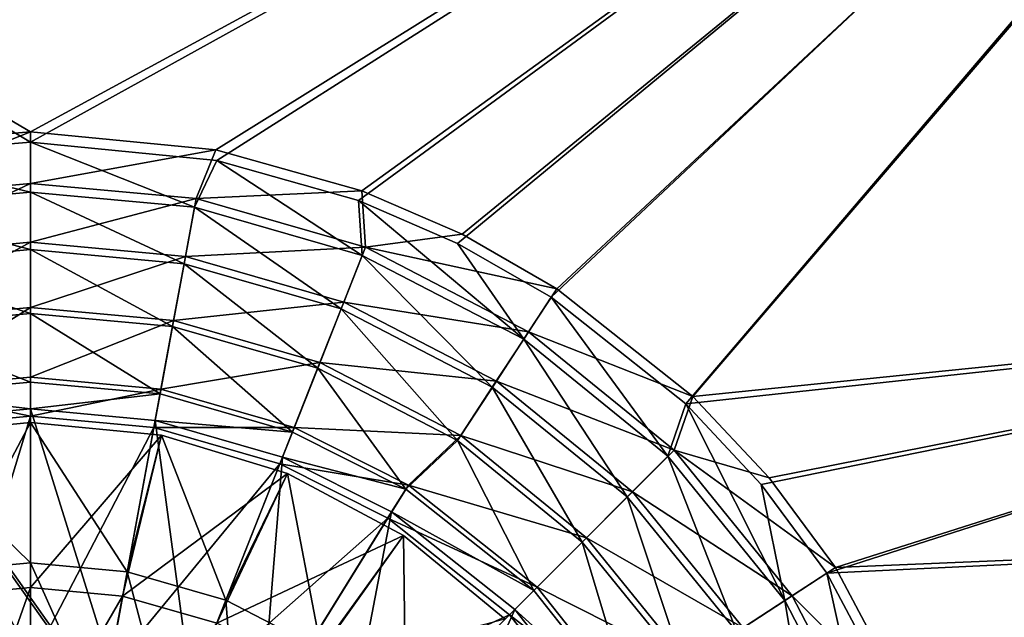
# Model space of a CAD drawing. Header units: metres. Extents: x 0 to 904, y -904 to 0.
# Tile 188 of 253: x 471 to 618, y -402 to -313. Entities that reach past the tile are written whole.
import ezdxf

# ---------------------------------------------------------------- set-up
doc = ezdxf.new("R2010")
doc.units = ezdxf.units.M

msp = doc.modelspace()

# ---------------------------------------------------------------- linework, layer by layer
at = {"layer": 'top0123413'}
for points in [[(599.026855, -599.023621, 106.499786), (74.938576, -244.304413, 117.34655), (244.305359, -74.93528, 117.346581)], [(783.459534, -78.803986, 110.644272), (821.526306, -350.769836, 106.817665), (244.305359, -74.93528, 117.346581)], [(821.526306, -350.769836, 106.817665), (608.480347, -591.158813, 106.480179), (244.305359, -74.93528, 117.346581)], [(244.305359, -74.93528, 117.346581), (608.480347, -591.158813, 106.480179), (599.026855, -599.023621, 106.499786)], [(76.680428, -244.304428, 120.325508), (592.962036, -609.72644, 109.443001), (244.305359, -76.679497, 120.325508)], [(244.305359, -76.679497, 120.325508), (592.962036, -609.72644, 109.443001), (600.576782, -600.573547, 109.461983)], [(785.042603, -80.559555, 113.603523), (244.305359, -76.679497, 120.325508), (819.806702, -350.769836, 109.839348)], [(819.806702, -350.769836, 109.839348), (244.305359, -76.679497, 120.325508), (609.729675, -592.958801, 109.443001)], [(244.305359, -76.679497, 120.325508), (600.576782, -600.573547, 109.461983), (609.729675, -592.958801, 109.443001)], [(599.026855, -599.023621, 106.499786), (78.807236, -783.456238, 110.644272), (74.938576, -244.304413, 117.34655)], [(592.962036, -609.72644, 109.443001), (76.680428, -244.304428, 120.325508), (350.77301, -819.803528, 109.839348)], [(608.480347, -591.158813, 106.480179), (821.526306, -350.769836, 106.817665), (619.882996, -584.848328, 106.417328)], [(819.806702, -350.769836, 109.839348), (609.729675, -592.958801, 109.443001), (620.769714, -586.848938, 109.382149)]]:
    msp.add_3dface(points, dxfattribs=at)
at = {"layer": 'top0123414'}
for points in [[(449.730469, -333.207977, 2176.059814), (472.999695, -331.284668, 2176.059814), (244, -194.317764, 2176.059814)], [(244, -194.317764, 2176.059814), (472.999695, -331.284668, 2176.059814), (720.773071, -194.317764, 2176.059814)], [(472.999695, -331.284668, 2176.059814), (500.740143, -334.026367, 2176.059814), (720.773071, -194.317764, 2176.059814)], [(720.773071, -194.317764, 2176.059814), (500.740143, -334.026367, 2176.059814), (521.85022, -339.970612, 2176.059814)], [(521.85022, -339.970612, 2176.059814), (536.608337, -346.362183, 2176.059814), (720.773071, -194.317764, 2176.059814)], [(720.773071, -194.317764, 2176.059814), (536.608337, -346.362183, 2176.059814), (550.54718, -354.384735, 2176.059814)], [(570.604431, -370.255066, 2176.059814), (720.773071, -194.317764, 2176.059814), (550.54718, -354.384735, 2176.059814)], [(720.773071, -354, 2176.059814), (720.773071, -194.317764, 2176.059814), (570.604431, -370.255066, 2176.059814)], [(720.773071, -195.263657, 2173.059814), (472.999756, -329.74942, 2173.059814), (244, -195.263657, 2173.059814)], [(472.999756, -329.74942, 2173.059814), (449.552734, -331.681213, 2173.059814), (244, -195.263657, 2173.059814)], [(500.591248, -332.431824, 2173.059814), (472.999756, -329.74942, 2173.059814), (720.773071, -195.263657, 2173.059814)], [(522.348083, -338.517914, 2173.059814), (500.591248, -332.431824, 2173.059814), (720.773071, -195.263657, 2173.059814)], [(537.282532, -344.982788, 2173.059814), (522.348083, -338.517914, 2173.059814), (720.773071, -195.263657, 2173.059814)], [(720.773071, -195.263657, 2173.059814), (551.387329, -353.099731, 2173.059814), (537.282532, -344.982788, 2173.059814)], [(571.674316, -369.153809, 2173.059814), (551.387329, -353.099731, 2173.059814), (720.773071, -195.263657, 2173.059814)], [(720.773071, -354, 2173.059814), (571.674316, -369.153809, 2173.059814), (720.773071, -195.263657, 2173.059814)], [(449.552734, -331.681213, 2173.059814), (472.999756, -329.74942, 2173.059814), (448.328491, -339.684326, 2163.779297)], [(448.328491, -339.684326, 2163.779297), (472.999756, -329.74942, 2173.059814), (472.999084, -337.420868, 2163.779297)], [(472.999756, -329.74942, 2173.059814), (500.591248, -332.431824, 2173.059814), (472.999084, -337.420868, 2163.779297)], [(472.999084, -338.728424, 2166.791016), (472.999695, -331.284668, 2176.059814), (449.730469, -333.207977, 2176.059814)], [(472.999084, -338.728424, 2166.791016), (497.431793, -340.970062, 2166.791016), (472.999695, -331.284668, 2176.059814)], [(497.431793, -340.970062, 2166.791016), (500.740143, -334.026367, 2176.059814), (472.999695, -331.284668, 2176.059814)], [(472.999084, -337.420868, 2163.779297), (500.591248, -332.431824, 2173.059814), (497.669708, -339.684326, 2163.779297)], [(500.591248, -332.431824, 2173.059814), (522.348083, -338.517914, 2173.059814), (497.669708, -339.684326, 2163.779297)], [(448.566406, -340.970062, 2166.791016), (472.999084, -338.728424, 2166.791016), (449.730469, -333.207977, 2176.059814)], [(497.431793, -340.970062, 2166.791016), (522.424194, -348.155945, 2166.791016), (500.740143, -334.026367, 2176.059814)], [(522.424194, -348.155945, 2166.791016), (521.85022, -339.970612, 2176.059814), (500.740143, -334.026367, 2176.059814)], [(449.923523, -348.303711, 2155.403564), (448.328491, -339.684326, 2163.779297), (472.999084, -337.420868, 2163.779297)], [(472.999084, -347.283905, 2158.415283), (472.999084, -338.728424, 2166.791016), (448.566406, -340.970062, 2166.791016)], [(472.999084, -346.186615, 2155.403564), (449.923523, -348.303711, 2155.403564), (472.999084, -337.420868, 2163.779297)], [(472.999084, -346.186615, 2155.403564), (472.999084, -337.420868, 2163.779297), (497.669708, -339.684326, 2163.779297)], [(472.999084, -347.283905, 2158.415283), (495.875, -349.382721, 2158.415283), (472.999084, -338.728424, 2166.791016)], [(495.875, -349.382721, 2158.415283), (497.431793, -340.970062, 2166.791016), (472.999084, -338.728424, 2166.791016)], [(497.669708, -339.684326, 2163.779297), (522.348083, -338.517914, 2173.059814), (522.905518, -346.940216, 2163.779297)], [(522.348083, -338.517914, 2173.059814), (537.282532, -344.982788, 2173.059814), (522.905518, -346.940216, 2163.779297)], [(496.074677, -348.303711, 2155.403564), (472.999084, -346.186615, 2155.403564), (497.669708, -339.684326, 2163.779297)], [(496.074677, -348.303711, 2155.403564), (497.669708, -339.684326, 2163.779297), (522.905518, -346.940216, 2163.779297)], [(522.424194, -348.155945, 2166.791016), (546.474487, -360.615509, 2166.791016), (521.85022, -339.970612, 2176.059814)], [(546.474487, -360.615509, 2166.791016), (536.608337, -346.362183, 2176.059814), (521.85022, -339.970612, 2176.059814)], [(450.123199, -349.382721, 2158.415283), (472.999084, -347.283905, 2158.415283), (448.566406, -340.970062, 2166.791016)], [(495.875, -349.382721, 2158.415283), (519.274963, -356.110748, 2158.415283), (497.431793, -340.970062, 2166.791016)], [(519.274963, -356.110748, 2158.415283), (522.424194, -348.155945, 2166.791016), (497.431793, -340.970062, 2166.791016)], [(522.905518, -346.940216, 2163.779297), (537.282532, -344.982788, 2173.059814), (551.387329, -353.099731, 2173.059814)], [(451.686584, -357.831146, 2148.115967), (449.923523, -348.303711, 2155.403564), (472.999084, -346.186615, 2155.403564)], [(472.999084, -356.779083, 2151.12207), (472.999084, -347.283905, 2158.415283), (450.123199, -349.382721, 2158.415283)], [(472.999084, -355.875793, 2148.115967), (451.686584, -357.831146, 2148.115967), (472.999084, -346.186615, 2155.403564)], [(472.999084, -355.875793, 2148.115967), (472.999084, -346.186615, 2155.403564), (496.074677, -348.303711, 2155.403564)], [(472.999084, -356.779083, 2151.12207), (494.147247, -358.71936, 2151.12207), (472.999084, -347.283905, 2158.415283)], [(494.147247, -358.71936, 2151.12207), (495.875, -349.382721, 2158.415283), (472.999084, -347.283905, 2158.415283)], [(519.678894, -355.090485, 2155.403564), (496.074677, -348.303711, 2155.403564), (522.905518, -346.940216, 2163.779297)], [(519.678894, -355.090485, 2155.403564), (522.905518, -346.940216, 2163.779297), (547.190002, -359.521088, 2163.779297)], [(522.905518, -346.940216, 2163.779297), (551.387329, -353.099731, 2173.059814), (547.190002, -359.521088, 2163.779297)], [(550.54718, -354.384735, 2176.059814), (536.608337, -346.362183, 2176.059814), (546.474487, -360.615509, 2166.791016)], [(494.311584, -357.831146, 2148.115967), (472.999084, -355.875793, 2148.115967), (496.074677, -348.303711, 2155.403564)], [(494.311584, -357.831146, 2148.115967), (496.074677, -348.303711, 2155.403564), (519.678894, -355.090485, 2155.403564)], [(519.274963, -356.110748, 2158.415283), (541.792847, -367.776398, 2158.415283), (522.424194, -348.155945, 2166.791016)], [(541.792847, -367.776398, 2158.415283), (546.474487, -360.615509, 2166.791016), (522.424194, -348.155945, 2166.791016)], [(451.850952, -358.71936, 2151.12207), (472.999084, -356.779083, 2151.12207), (450.123199, -349.382721, 2158.415283)], [(494.147247, -358.71936, 2151.12207), (515.779846, -364.93924, 2151.12207), (495.875, -349.382721, 2158.415283)], [(515.779846, -364.93924, 2151.12207), (519.274963, -356.110748, 2158.415283), (495.875, -349.382721, 2158.415283)], [(551.387329, -353.099731, 2173.059814), (571.674316, -369.153809, 2173.059814), (547.190002, -359.521088, 2163.779297)], [(546.474487, -360.615509, 2166.791016), (567.944275, -378.05603, 2166.791016), (550.54718, -354.384735, 2176.059814)], [(567.944275, -378.05603, 2166.791016), (570.604431, -370.255066, 2176.059814), (550.54718, -354.384735, 2176.059814)], [(581.84137, -382.243622, 2176.059814), (720.773071, -354, 2176.059814), (570.604431, -370.255066, 2176.059814)], [(720.773071, -354, 2173.059814), (583.026001, -381.267029, 2173.059814), (571.674316, -369.153809, 2173.059814)], [(720.773071, -354, 2176.059814), (581.84137, -382.243622, 2176.059814), (591.615051, -395.452301, 2176.059814)], [(592.900085, -394.612183, 2173.059814), (583.026001, -381.267029, 2173.059814), (720.773071, -354, 2173.059814)], [(719.066467, -389.340759, 2176.059814), (720.773071, -354, 2176.059814), (591.615051, -395.452301, 2176.059814)], [(719.066467, -389.340759, 2173.059814), (592.900085, -394.612183, 2173.059814), (720.773071, -354, 2173.059814)], [(453.579102, -368.061432, 2142.054932), (451.686584, -357.831146, 2148.115967), (472.999084, -355.875793, 2148.115967)], [(472.999084, -366.279633, 2142.054932), (453.579102, -368.061432, 2142.054932), (472.999084, -355.875793, 2148.115967)], [(472.999084, -366.279633, 2142.054932), (472.999084, -355.875793, 2148.115967), (494.311584, -357.831146, 2148.115967)], [(516.112366, -364.099365, 2148.115967), (494.311584, -357.831146, 2148.115967), (519.678894, -355.090485, 2155.403564)], [(515.779846, -364.93924, 2151.12207), (536.596985, -375.723816, 2151.12207), (519.274963, -356.110748, 2158.415283)], [(516.112366, -364.099365, 2148.115967), (519.678894, -355.090485, 2155.403564), (542.393311, -366.857941, 2155.403564)], [(536.596985, -375.723816, 2151.12207), (541.792847, -367.776398, 2158.415283), (519.274963, -356.110748, 2158.415283)], [(542.393311, -366.857941, 2155.403564), (519.678894, -355.090485, 2155.403564), (547.190002, -359.521088, 2163.779297)], [(472.999084, -367.001953, 2145.054932), (472.999084, -356.779083, 2151.12207), (451.850952, -358.71936, 2151.12207)], [(472.999084, -367.001953, 2145.054932), (492.287659, -368.771698, 2145.054932), (472.999084, -356.779083, 2151.12207)], [(492.287659, -368.771698, 2145.054932), (494.147247, -358.71936, 2151.12207), (472.999084, -356.779083, 2151.12207)], [(492.419098, -368.061432, 2142.054932), (472.999084, -366.279633, 2142.054932), (494.311584, -357.831146, 2148.115967)], [(492.419098, -368.061432, 2142.054932), (494.311584, -357.831146, 2148.115967), (516.112366, -364.099365, 2148.115967)], [(453.710541, -368.771698, 2145.054932), (472.999084, -367.001953, 2145.054932), (451.850952, -358.71936, 2151.12207)], [(492.287659, -368.771698, 2145.054932), (512.015991, -374.444, 2145.054932), (494.147247, -358.71936, 2151.12207)], [(512.015991, -374.444, 2145.054932), (515.779846, -364.93924, 2151.12207), (494.147247, -358.71936, 2151.12207)], [(541.792847, -367.776398, 2158.415283), (561.894653, -384.105652, 2158.415283), (546.474487, -360.615509, 2166.791016)], [(542.393311, -366.857941, 2155.403564), (547.190002, -359.521088, 2163.779297), (568.868896, -377.131439, 2163.779297)], [(561.894653, -384.105652, 2158.415283), (567.944275, -378.05603, 2166.791016), (546.474487, -360.615509, 2166.791016)], [(547.190002, -359.521088, 2163.779297), (571.674316, -369.153809, 2173.059814), (568.868896, -377.131439, 2163.779297)], [(512.28186, -373.7724, 2142.054932), (492.419098, -368.061432, 2142.054932), (516.112366, -364.099365, 2148.115967)], [(512.015991, -374.444, 2145.054932), (528.903076, -382.942383, 2145.054932), (515.779846, -364.93924, 2151.12207)], [(512.28186, -373.7724, 2142.054932), (516.112366, -364.099365, 2148.115967), (537.091309, -374.967773, 2148.115967)], [(528.903076, -382.942383, 2145.054932), (536.596985, -375.723816, 2151.12207), (515.779846, -364.93924, 2151.12207)], [(537.091309, -374.967773, 2148.115967), (516.112366, -364.099365, 2148.115967), (542.393311, -366.857941, 2155.403564)], [(453.579102, -368.061432, 2142.054932), (472.999084, -366.279633, 2142.054932), (472.999084, -372.093872, 2142.054932)], [(472.999084, -372.093872, 2142.054932), (472.999084, -366.279633, 2142.054932), (492.419098, -368.061432, 2142.054932)], [(454.637085, -373.778595, 2142.054932), (453.579102, -368.061432, 2142.054932), (472.999084, -372.093872, 2142.054932)], [(472.999084, -367.001953, 2145.054932), (453.710541, -368.771698, 2145.054932), (472.999084, -371.001953, 2145.054932)], [(472.999084, -367.001953, 2145.054932), (472.999084, -371.001953, 2145.054932), (492.287659, -368.771698, 2145.054932)], [(472.999084, -372.093872, 2142.054932), (492.419098, -368.061432, 2142.054932), (491.361084, -373.778595, 2142.054932)], [(492.419098, -368.061432, 2142.054932), (512.28186, -373.7724, 2142.054932), (491.361084, -373.778595, 2142.054932)], [(536.596985, -375.723816, 2151.12207), (555.180542, -390.819763, 2151.12207), (541.792847, -367.776398, 2158.415283)], [(537.091309, -374.967773, 2148.115967), (542.393311, -366.857941, 2155.403564), (562.670593, -383.329742, 2155.403564)], [(555.180542, -390.819763, 2151.12207), (561.894653, -384.105652, 2158.415283), (541.792847, -367.776398, 2158.415283)], [(562.670593, -383.329742, 2155.403564), (542.393311, -366.857941, 2155.403564), (568.868896, -377.131439, 2163.779297)], [(453.710541, -368.771698, 2145.054932), (454.438416, -372.704895, 2145.054932), (472.999084, -371.001953, 2145.054932)], [(472.999084, -371.001953, 2145.054932), (491.559784, -372.704895, 2145.054932), (492.287659, -368.771698, 2145.054932)], [(492.287659, -368.771698, 2145.054932), (491.559784, -372.704895, 2145.054932), (512.015991, -374.444, 2145.054932)], [(571.674316, -369.153809, 2173.059814), (583.026001, -381.267029, 2173.059814), (568.868896, -377.131439, 2163.779297)], [(472.999084, -407.951935, 2176.059814), (472.999084, -371.001953, 2145.054932), (454.438416, -372.704895, 2145.054932)], [(472.999084, -407.951935, 2176.059814), (484.836029, -409.037964, 2176.059814), (472.999084, -371.001953, 2145.054932)], [(484.836029, -409.037964, 2176.059814), (491.559784, -372.704895, 2145.054932), (472.999084, -371.001953, 2145.054932)], [(567.944275, -378.05603, 2166.791016), (585.384827, -399.525848, 2166.791016), (570.604431, -370.255066, 2176.059814)], [(585.384827, -399.525848, 2166.791016), (581.84137, -382.243622, 2176.059814), (570.604431, -370.255066, 2176.059814)], [(454.637085, -373.778595, 2142.054932), (472.999084, -372.093872, 2142.054932), (461.36084, -410.111633, 2173.059814)], [(472.999084, -372.093872, 2142.054932), (472.999084, -409.043823, 2173.059814), (461.36084, -410.111633, 2173.059814)], [(472.999084, -372.093872, 2142.054932), (491.361084, -373.778595, 2142.054932), (472.999084, -409.043823, 2173.059814)], [(461.16214, -409.037964, 2176.059814), (472.999084, -407.951935, 2176.059814), (454.438416, -372.704895, 2145.054932)], [(491.361084, -373.778595, 2142.054932), (484.63736, -410.111633, 2173.059814), (472.999084, -409.043823, 2173.059814)], [(491.361084, -373.778595, 2142.054932), (510.141754, -379.178436, 2142.054932), (484.63736, -410.111633, 2173.059814)], [(484.836029, -409.037964, 2176.059814), (496.942871, -412.518921, 2176.059814), (491.559784, -372.704895, 2145.054932)], [(491.361084, -373.778595, 2142.054932), (512.28186, -373.7724, 2142.054932), (510.141754, -379.178436, 2142.054932)], [(496.942871, -412.518921, 2176.059814), (510.543671, -378.163177, 2145.054932), (491.559784, -372.704895, 2145.054932)], [(491.559784, -372.704895, 2145.054932), (510.543671, -378.163177, 2145.054932), (512.015991, -374.444, 2145.054932)], [(512.28186, -373.7724, 2142.054932), (529.283813, -382.328583, 2142.054932), (510.141754, -379.178436, 2142.054932)], [(529.283813, -382.328583, 2142.054932), (512.28186, -373.7724, 2142.054932), (537.091309, -374.967773, 2148.115967)], [(512.015991, -374.444, 2145.054932), (510.543671, -378.163177, 2145.054932), (528.903076, -382.942383, 2145.054932)], [(529.283813, -382.328583, 2142.054932), (537.091309, -374.967773, 2148.115967), (555.819275, -390.18103, 2148.115967)], [(555.819275, -390.18103, 2148.115967), (537.091309, -374.967773, 2148.115967), (562.670593, -383.329742, 2155.403564)], [(528.903076, -382.942383, 2145.054932), (547.951904, -398.048431, 2145.054932), (536.596985, -375.723816, 2151.12207)], [(547.951904, -398.048431, 2145.054932), (555.180542, -390.819763, 2151.12207), (536.596985, -375.723816, 2151.12207)], [(496.942871, -412.518921, 2176.059814), (507.316284, -417.74054, 2176.059814), (510.543671, -378.163177, 2145.054932)], [(507.316284, -417.74054, 2176.059814), (526.794434, -386.341492, 2145.054932), (510.543671, -378.163177, 2145.054932)], [(510.543671, -378.163177, 2145.054932), (526.794434, -386.341492, 2145.054932), (528.903076, -382.942383, 2145.054932)], [(561.894653, -384.105652, 2158.415283), (578.223938, -404.207489, 2158.415283), (567.944275, -378.05603, 2166.791016)], [(562.670593, -383.329742, 2155.403564), (568.868896, -377.131439, 2163.779297), (586.479248, -398.810333, 2163.779297)], [(578.223938, -404.207489, 2158.415283), (585.384827, -399.525848, 2166.791016), (567.944275, -378.05603, 2166.791016)], [(568.868896, -377.131439, 2163.779297), (583.026001, -381.267029, 2173.059814), (592.900085, -394.612183, 2173.059814)], [(568.868896, -377.131439, 2163.779297), (592.900085, -394.612183, 2173.059814), (586.479248, -398.810333, 2163.779297)], [(510.141754, -379.178436, 2142.054932), (496.540955, -413.53418, 2173.059814), (484.63736, -410.111633, 2173.059814)], [(510.141754, -379.178436, 2142.054932), (526.218872, -387.269348, 2142.054932), (496.540955, -413.53418, 2173.059814)], [(510.141754, -379.178436, 2142.054932), (529.283813, -382.328583, 2142.054932), (526.218872, -387.269348, 2142.054932)], [(529.283813, -382.328583, 2142.054932), (548.462646, -397.537659, 2142.054932), (526.218872, -387.269348, 2142.054932)], [(548.462646, -397.537659, 2142.054932), (529.283813, -382.328583, 2142.054932), (555.819275, -390.18103, 2148.115967)], [(591.615051, -395.452301, 2176.059814), (581.84137, -382.243622, 2176.059814), (585.384827, -399.525848, 2166.791016)], [(528.903076, -382.942383, 2145.054932), (526.794434, -386.341492, 2145.054932), (547.951904, -398.048431, 2145.054932)], [(555.180542, -390.819763, 2151.12207), (570.276489, -409.403351, 2151.12207), (561.894653, -384.105652, 2158.415283)], [(555.819275, -390.18103, 2148.115967), (562.670593, -383.329742, 2155.403564), (579.142395, -403.607025, 2155.403564)], [(570.276489, -409.403351, 2151.12207), (578.223938, -404.207489, 2158.415283), (561.894653, -384.105652, 2158.415283)], [(579.142395, -403.607025, 2155.403564), (562.670593, -383.329742, 2155.403564), (586.479248, -398.810333, 2163.779297)], [(507.316284, -417.74054, 2176.059814), (518.995911, -427.004425, 2176.059814), (526.794434, -386.341492, 2145.054932)], [(518.995911, -427.004425, 2176.059814), (545.123474, -400.876862, 2145.054932), (526.794434, -386.341492, 2145.054932)], [(526.794434, -386.341492, 2145.054932), (545.123474, -400.876862, 2145.054932), (547.951904, -398.048431, 2145.054932)], [(526.218872, -387.269348, 2142.054932), (506.740662, -418.668427, 2173.059814), (496.540955, -413.53418, 2173.059814)], [(526.218872, -387.269348, 2142.054932), (544.351379, -401.648956, 2142.054932), (506.740662, -418.668427, 2173.059814)], [(526.218872, -387.269348, 2142.054932), (548.462646, -397.537659, 2142.054932), (544.351379, -401.648956, 2142.054932)], [(548.462646, -397.537659, 2142.054932), (555.819275, -390.18103, 2148.115967), (571.032593, -408.909058, 2148.115967)], [(571.032593, -408.909058, 2148.115967), (555.819275, -390.18103, 2148.115967), (579.142395, -403.607025, 2155.403564)], [(719.066467, -389.340759, 2176.059814), (591.615051, -395.452301, 2176.059814), (603.6203, -418.031403, 2176.059814)], [(605.042053, -417.451813, 2173.059814), (592.900085, -394.612183, 2173.059814), (719.066467, -389.340759, 2173.059814)], [(713.861633, -424.866608, 2176.059814), (719.066467, -389.340759, 2176.059814), (603.6203, -418.031403, 2176.059814)], [(713.861633, -424.866608, 2173.059814), (605.042053, -417.451813, 2173.059814), (719.066467, -389.340759, 2173.059814)], [(547.951904, -398.048431, 2145.054932), (563.057922, -417.09729, 2145.054932), (555.180542, -390.819763, 2151.12207)], [(563.057922, -417.09729, 2145.054932), (570.276489, -409.403351, 2151.12207), (555.180542, -390.819763, 2151.12207)], [(585.384827, -399.525848, 2166.791016), (597.84436, -423.576141, 2166.791016), (591.615051, -395.452301, 2176.059814)], [(592.900085, -394.612183, 2173.059814), (605.042053, -417.451813, 2173.059814), (586.479248, -398.810333, 2163.779297)], [(597.84436, -423.576141, 2166.791016), (603.6203, -418.031403, 2176.059814), (591.615051, -395.452301, 2176.059814)], [(548.462646, -397.537659, 2142.054932), (563.671753, -416.716522, 2142.054932), (544.351379, -401.648956, 2142.054932)], [(547.951904, -398.048431, 2145.054932), (545.123474, -400.876862, 2145.054932), (563.057922, -417.09729, 2145.054932)], [(563.671753, -416.716522, 2142.054932), (548.462646, -397.537659, 2142.054932), (571.032593, -408.909058, 2148.115967)], [(579.142395, -403.607025, 2155.403564), (586.479248, -398.810333, 2163.779297), (599.06012, -423.094818, 2163.779297)], [(586.479248, -398.810333, 2163.779297), (605.042053, -417.451813, 2173.059814), (599.06012, -423.094818, 2163.779297)], [(578.223938, -404.207489, 2158.415283), (589.889587, -426.725342, 2158.415283), (585.384827, -399.525848, 2166.791016)], [(589.889587, -426.725342, 2158.415283), (597.84436, -423.576141, 2166.791016), (585.384827, -399.525848, 2166.791016)], [(544.351379, -401.648956, 2142.054932), (518.223816, -427.77652, 2173.059814), (506.740662, -418.668427, 2173.059814)], [(544.351379, -401.648956, 2142.054932), (558.730957, -419.781494, 2142.054932), (518.223816, -427.77652, 2173.059814)], [(518.995911, -427.004425, 2176.059814), (528.259766, -438.684052, 2176.059814), (545.123474, -400.876862, 2145.054932)], [(528.259766, -438.684052, 2176.059814), (559.658875, -419.205872, 2145.054932), (545.123474, -400.876862, 2145.054932)], [(544.351379, -401.648956, 2142.054932), (563.671753, -416.716522, 2142.054932), (558.730957, -419.781494, 2142.054932)], [(545.123474, -400.876862, 2145.054932), (559.658875, -419.205872, 2145.054932), (563.057922, -417.09729, 2145.054932)]]:
    msp.add_3dface(points, dxfattribs=at)
at = {"layer": 'top0123423'}
for points in [[(472.999084, -373.001251, 2142.780029), (453.490051, -374.922699, 2142.780029), (472.999084, -393.922272, 2153.490723)], [(453.490051, -374.922699, 2142.780029), (472.999084, -373.001251, 2142.780029), (453.490051, -374.922699, 2140.932617)], [(472.999084, -373.001251, 2142.780029), (472.999084, -373.001251, 2140.932617), (453.490051, -374.922699, 2140.932617)], [(453.490051, -374.922699, 2140.932617), (472.999084, -373.001251, 2140.932617), (459.280975, -398.870239, 2135.297607)], [(459.280975, -398.870239, 2135.297607), (472.999084, -373.001251, 2140.932617), (472.999084, -397.611664, 2135.297607)], [(472.999084, -393.922272, 2153.490723), (487.38855, -395.242493, 2153.490723), (472.999084, -373.001251, 2142.780029)], [(487.38855, -395.242493, 2153.490723), (492.508118, -374.922699, 2142.780029), (472.999084, -373.001251, 2142.780029)], [(472.999084, -373.001251, 2142.780029), (492.508118, -374.922699, 2142.780029), (472.999084, -373.001251, 2140.932617)], [(492.508118, -374.922699, 2142.780029), (492.508118, -374.922699, 2140.932617), (472.999084, -373.001251, 2140.932617)], [(472.999084, -397.611664, 2135.297607), (472.999084, -373.001251, 2140.932617), (492.508118, -374.922699, 2140.932617)], [(453.490051, -374.922699, 2142.780029), (458.60965, -395.242493, 2153.490723), (472.999084, -393.922272, 2153.490723)], [(472.999084, -397.611664, 2135.297607), (492.508118, -374.922699, 2140.932617), (486.717224, -398.870239, 2135.297607)], [(492.508118, -374.922699, 2140.932617), (511.267426, -380.613281, 2140.932617), (486.717224, -398.870239, 2135.297607)], [(487.38855, -395.242493, 2153.490723), (502.107635, -399.474548, 2153.490723), (492.508118, -374.922699, 2142.780029)], [(502.107635, -399.474548, 2153.490723), (511.267426, -380.613281, 2142.780029), (492.508118, -374.922699, 2142.780029)], [(492.508118, -374.922699, 2142.780029), (511.267426, -380.613281, 2142.780029), (492.508118, -374.922699, 2140.932617)], [(511.267426, -380.613281, 2142.780029), (511.267426, -380.613281, 2140.932617), (492.508118, -374.922699, 2140.932617)], [(486.717224, -398.870239, 2135.297607), (511.267426, -380.613281, 2140.932617), (500.749603, -402.904877, 2135.297607)], [(511.267426, -380.613281, 2140.932617), (528.556091, -389.854279, 2140.932617), (500.749603, -402.904877, 2135.297607)], [(511.267426, -380.613281, 2142.780029), (502.107635, -399.474548, 2153.490723), (516.271851, -406.8125, 2153.490723)], [(528.556091, -389.854279, 2142.780029), (511.267426, -380.613281, 2142.780029), (516.271851, -406.8125, 2153.490723)], [(511.267426, -380.613281, 2142.780029), (528.556091, -389.854279, 2142.780029), (511.267426, -380.613281, 2140.932617)], [(528.556091, -389.854279, 2142.780029), (528.556091, -389.854279, 2140.932617), (511.267426, -380.613281, 2140.932617)], [(500.749603, -402.904877, 2135.297607), (528.556091, -389.854279, 2140.932617), (514.252991, -409.900482, 2135.297607)], [(528.556091, -389.854279, 2140.932617), (543.709778, -402.290558, 2140.932617), (514.252991, -409.900482, 2135.297607)], [(528.556091, -389.854279, 2142.780029), (516.271851, -406.8125, 2153.490723), (528.916382, -417.083984, 2153.490723)], [(543.709778, -402.290558, 2142.780029), (528.556091, -389.854279, 2142.780029), (528.916382, -417.083984, 2153.490723)], [(528.556091, -389.854279, 2142.780029), (543.709778, -402.290558, 2142.780029), (528.556091, -389.854279, 2140.932617)], [(543.709778, -402.290558, 2142.780029), (543.709778, -402.290558, 2140.932617), (528.556091, -389.854279, 2140.932617)], [(472.999084, -393.922272, 2153.490723), (458.60965, -395.242493, 2153.490723), (472.999084, -416.13382, 2161.68042)], [(472.999084, -416.13382, 2161.68042), (483.346863, -417.083191, 2161.68042), (472.999084, -393.922272, 2153.490723)], [(483.346863, -417.083191, 2161.68042), (487.38855, -395.242493, 2153.490723), (472.999084, -393.922272, 2153.490723)], [(458.60965, -395.242493, 2153.490723), (462.651337, -417.083191, 2161.68042), (472.999084, -416.13382, 2161.68042)], [(483.346863, -417.083191, 2161.68042), (493.931702, -420.126556, 2161.68042), (487.38855, -395.242493, 2153.490723)], [(493.931702, -420.126556, 2161.68042), (502.107635, -399.474548, 2153.490723), (487.38855, -395.242493, 2153.490723)], [(463.825195, -423.426575, 2131.247314), (459.280975, -398.870239, 2135.297607), (472.999084, -397.611664, 2135.297607)], [(463.825195, -423.426575, 2131.247314), (472.999084, -397.611664, 2135.297607), (472.999084, -422.5849, 2131.247314)], [(472.999084, -422.5849, 2131.247314), (472.999084, -397.611664, 2135.297607), (486.717224, -398.870239, 2135.297607)], [(472.999084, -422.5849, 2131.247314), (486.717224, -398.870239, 2135.297607), (482.173004, -423.426575, 2131.247314)], [(482.173004, -423.426575, 2131.247314), (486.717224, -398.870239, 2135.297607), (500.749603, -402.904877, 2135.297607)], [(502.107635, -399.474548, 2153.490723), (493.931702, -420.126556, 2161.68042), (504.117493, -425.403442, 2161.68042)], [(516.271851, -406.8125, 2153.490723), (502.107635, -399.474548, 2153.490723), (504.117493, -425.403442, 2161.68042)]]:
    msp.add_3dface(points, dxfattribs=at)

doc.saveas('drawing.dxf')
